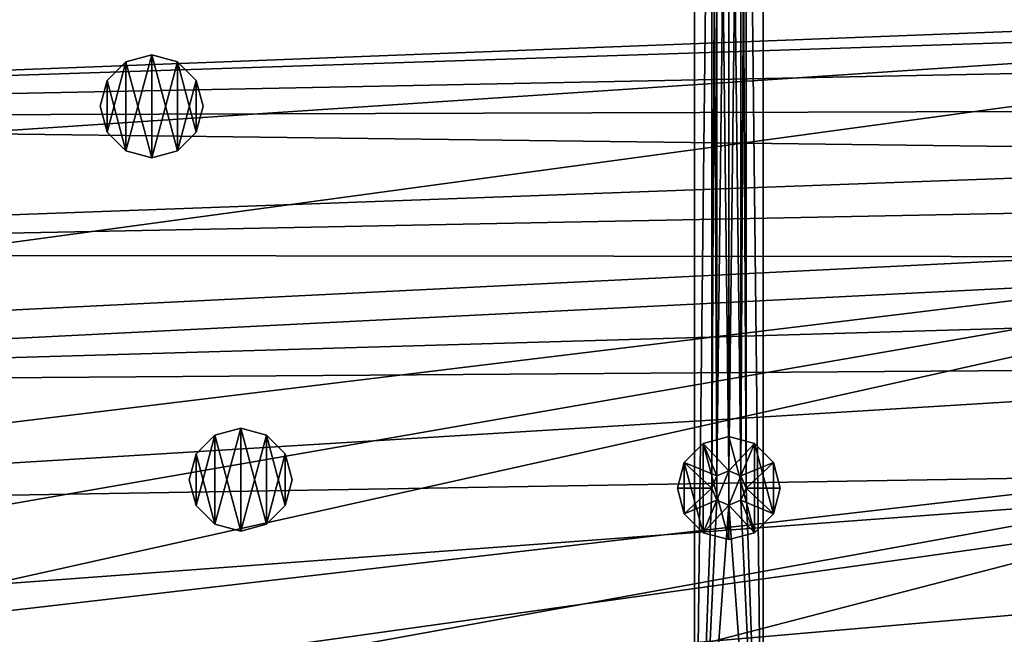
# Model space of a CAD drawing. Header units: metres. Extents: x -1501 to 0, y -1015 to 0.
# Tile 70 of 110: x -797 to -510, y -661 to -482. Entities that reach past the tile are written whole.
import ezdxf

# ---------------------------------------------------------------- set-up
doc = ezdxf.new("R2010")
doc.units = ezdxf.units.M

msp = doc.modelspace()

# ---------------------------------------------------------------- linework, layer by layer
at = {"layer": 'None'}
for points in [[(-312.603668, -419.77652, -403), (-1159.021484, -478.837067, -403), (-1122.318848, -508.444275, -403)], [(-312.603668, -419.77652, -403), (-1122.318848, -508.444275, -403), (-326.765198, -482.247986, -403)], [(-1165.89502, -510.339233, -406), (-1214.653198, -468.930359, -406), (-306.138794, -477.265167, -406)], [(-310.547516, -493.386932, -406), (-1165.89502, -510.339233, -406), (-306.138794, -477.265167, -406)], [(-1122.318848, -508.444275, -403), (-1089.953125, -533.116699, -403), (-326.765198, -482.247986, -403)], [(-326.765198, -482.247986, -403), (-1089.953125, -533.116699, -403), (-1027.148926, -577.440002, -403)], [(-326.765198, -482.247986, -403), (-1027.148926, -577.440002, -403), (-344.939697, -543.6875, -403)], [(-1165.89502, -510.339233, -406), (-310.547516, -493.386932, -406), (-314.707947, -507.74234, -406)], [(-318.68457, -520.793213, -406), (-1165.89502, -510.339233, -406), (-314.707947, -507.74234, -406)], [(-1115.29248, -549.992249, -406), (-1165.89502, -510.339233, -406), (-318.68457, -520.793213, -406)], [(-322.999939, -534.307617, -406), (-1115.29248, -549.992249, -406), (-318.68457, -520.793213, -406)], [(-1115.29248, -549.992249, -406), (-322.999939, -534.307617, -406), (-328.518768, -550.732056, -406)], [(-1027.148926, -577.440002, -403), (-962.287109, -618.693909, -403), (-344.939697, -543.6875, -403)], [(-344.939697, -543.6875, -403), (-962.287109, -618.693909, -403), (-919.637268, -643.513, -403)], [(-919.637268, -643.513, -403), (-883.227234, -663.339172, -403), (-344.939697, -543.6875, -403)], [(-883.227234, -663.339172, -403), (-367.318054, -603.682251, -403), (-344.939697, -543.6875, -403)], [(-1062.969604, -587.750427, -406), (-1115.29248, -549.992249, -406), (-328.518768, -550.732056, -406)], [(-1062.969604, -587.750427, -406), (-328.518768, -550.732056, -406), (-334.068481, -566.412903, -406)], [(-340.072449, -582.551208, -406), (-1062.969604, -587.750427, -406), (-334.068481, -566.412903, -406)], [(-1009.002441, -623.525391, -406), (-1062.969604, -587.750427, -406), (-340.072449, -582.551208, -406)], [(-352.068939, -612.611084, -406), (-1009.002441, -623.525391, -406), (-340.072449, -582.551208, -406)], [(-883.227234, -663.339172, -403), (-833.802429, -688.34259, -403), (-367.318054, -603.682251, -403)], [(-833.802429, -688.34259, -403), (-783.53894, -711.620422, -403), (-367.318054, -603.682251, -403)], [(-367.318054, -603.682251, -403), (-783.53894, -711.620422, -403), (-393.83905, -661.949707, -403)], [(-352.068939, -612.611084, -406), (-953.535645, -657.19519, -406), (-1009.002441, -623.525391, -406)], [(-896.670044, -688.680969, -406), (-953.535645, -657.19519, -406), (-352.068939, -612.611084, -406)], [(-365.180939, -642.72583, -406), (-896.670044, -688.680969, -406), (-352.068939, -612.611084, -406)], [(-838.549561, -717.892029, -406), (-896.670044, -688.680969, -406), (-365.180939, -642.72583, -406)], [(-372.060974, -657.571045, -406), (-838.549561, -717.892029, -406), (-365.180939, -642.72583, -406)], [(-838.549561, -717.892029, -406), (-372.060974, -657.571045, -406), (-379.194702, -672.357117, -406)]]:
    msp.add_3dface(points, dxfattribs=at)
at = {"layer": 'None0'}
for points in [[(-600.000183, -758.689636, -410), (-595.000183, -313.000092, -410), (-600.000183, -80.000092, -410)], [(-600.000183, -80.000092, -410), (-600.000183, -80.000092, -430), (-600.000183, -758.689636, -410)], [(-600.000183, -80.000092, -430), (-600.000183, -758.689636, -430), (-600.000183, -758.689636, -410)], [(-600.000183, -80.000092, -430), (-595.000183, -313.000092, -430), (-600.000183, -758.689636, -430)], [(-580.000183, -80.000092, -410), (-585.000183, -313.000092, -410), (-580.000183, -758.689636, -410)], [(-580.000183, -758.689636, -430), (-585.000183, -313.000092, -430), (-580.000183, -80.000092, -430)], [(-580.000183, -80.000092, -410), (-580.000183, -758.689636, -410), (-580.000183, -80.000092, -430)], [(-580.000183, -758.689636, -410), (-580.000183, -758.689636, -430), (-580.000183, -80.000092, -430)], [(-595.000183, -618.000122, -410), (-595.000183, -313.000092, -410), (-600.000183, -758.689636, -410)], [(-595.000183, -313.000092, -430), (-595.000183, -618.000122, -430), (-600.000183, -758.689636, -430)], [(-595.000183, -313.000092, -410), (-595.000183, -618.000122, -410), (-593.535706, -316.535614, -410)], [(-593.535706, -316.535614, -430), (-593.535706, -614.464539, -430), (-595.000183, -313.000092, -430)], [(-593.535706, -614.464539, -430), (-595.000183, -618.000122, -430), (-595.000183, -313.000092, -430)], [(-586.464661, -316.535614, -410), (-586.464661, -614.464539, -410), (-585.000183, -313.000092, -410)], [(-586.464661, -614.464539, -410), (-585.000183, -618.000122, -410), (-585.000183, -313.000092, -410)], [(-585.000183, -313.000092, -430), (-585.000183, -618.000122, -430), (-586.464661, -316.535614, -430)], [(-585.000183, -313.000092, -410), (-585.000183, -618.000122, -410), (-580.000183, -758.689636, -410)], [(-585.000183, -618.000122, -430), (-585.000183, -313.000092, -430), (-580.000183, -758.689636, -430)], [(-595.000183, -618.000122, -410), (-593.535706, -614.464539, -410), (-593.535706, -316.535614, -410)], [(-593.535706, -316.535614, -410), (-593.535706, -614.464539, -410), (-590.000183, -318.000092, -410)], [(-590.000183, -318.000092, -430), (-590.000183, -613.000122, -430), (-593.535706, -316.535614, -430)], [(-590.000183, -613.000122, -430), (-593.535706, -614.464539, -430), (-593.535706, -316.535614, -430)], [(-593.535706, -614.464539, -410), (-590.000183, -613.000122, -410), (-590.000183, -318.000092, -410)], [(-590.000183, -318.000092, -410), (-590.000183, -613.000122, -410), (-586.464661, -316.535614, -410)], [(-590.000183, -613.000122, -410), (-586.464661, -614.464539, -410), (-586.464661, -316.535614, -410)], [(-586.464661, -316.535614, -430), (-586.464661, -614.464539, -430), (-590.000183, -318.000092, -430)], [(-586.464661, -614.464539, -430), (-590.000183, -613.000122, -430), (-590.000183, -318.000092, -430)], [(-585.000183, -618.000122, -430), (-586.464661, -614.464539, -430), (-586.464661, -316.535614, -430)], [(-602.990601, -610.500122, -510), (-597.500183, -605.009705, -510), (-602.990601, -610.500122, -550)], [(-597.500183, -605.009705, -510), (-597.500183, -605.009705, -550), (-602.990601, -610.500122, -550)], [(-602.990601, -610.500122, -550), (-597.500183, -605.009705, -550), (-597.500183, -630.990479, -550)], [(-597.500183, -605.009705, -510), (-602.990601, -610.500122, -510), (-593.535706, -614.464539, -510)], [(-597.500183, -605.009705, -510), (-590.000183, -603.000122, -510), (-597.500183, -605.009705, -550)], [(-590.000183, -603.000122, -510), (-590.000183, -603.000122, -550), (-597.500183, -605.009705, -550)], [(-597.500183, -605.009705, -550), (-590.000183, -603.000122, -550), (-590.000183, -633.000122, -550)], [(-590.000183, -613.000122, -510), (-590.000183, -603.000122, -510), (-597.500183, -605.009705, -510)], [(-597.500183, -605.009705, -550), (-590.000183, -633.000122, -550), (-597.500183, -630.990479, -550)], [(-590.000183, -613.000122, -510), (-597.500183, -605.009705, -510), (-593.535706, -614.464539, -510)], [(-590.000183, -603.000122, -510), (-582.500183, -605.009705, -510), (-590.000183, -603.000122, -550)], [(-582.500183, -605.009705, -510), (-582.500183, -605.009705, -550), (-590.000183, -603.000122, -550)], [(-590.000183, -603.000122, -550), (-582.500183, -630.990479, -550), (-590.000183, -633.000122, -550)], [(-590.000183, -603.000122, -550), (-582.500183, -605.009705, -550), (-582.500183, -630.990479, -550)], [(-582.500183, -605.009705, -510), (-590.000183, -603.000122, -510), (-590.000183, -613.000122, -510)], [(-586.464661, -614.464539, -510), (-582.500183, -605.009705, -510), (-590.000183, -613.000122, -510)], [(-577.009827, -610.500122, -510), (-582.500183, -605.009705, -510), (-586.464661, -614.464539, -510)], [(-582.500183, -605.009705, -510), (-577.009827, -610.500122, -510), (-582.500183, -605.009705, -550)], [(-577.009827, -610.500122, -510), (-577.009827, -610.500122, -550), (-582.500183, -605.009705, -550)], [(-582.500183, -605.009705, -550), (-577.009827, -625.500122, -550), (-582.500183, -630.990479, -550)], [(-582.500183, -605.009705, -550), (-577.009827, -610.500122, -550), (-577.009827, -625.500122, -550)], [(-605.000183, -618.000122, -510), (-602.990601, -610.500122, -510), (-605.000183, -618.000122, -550)], [(-602.990601, -610.500122, -510), (-602.990601, -610.500122, -550), (-605.000183, -618.000122, -550)], [(-605.000183, -618.000122, -550), (-602.990601, -610.500122, -550), (-602.990601, -625.500122, -550)], [(-602.990601, -610.500122, -510), (-605.000183, -618.000122, -510), (-595.000183, -618.000122, -510)], [(-602.990601, -610.500122, -550), (-597.500183, -630.990479, -550), (-602.990601, -625.500122, -550)], [(-593.535706, -614.464539, -510), (-602.990601, -610.500122, -510), (-595.000183, -618.000122, -510)], [(-585.000183, -618.000122, -510), (-577.009827, -610.500122, -510), (-586.464661, -614.464539, -510)], [(-585.000183, -618.000122, -510), (-575.000183, -618.000122, -510), (-577.009827, -610.500122, -510)], [(-577.009827, -610.500122, -510), (-575.000183, -618.000122, -510), (-577.009827, -610.500122, -550)], [(-575.000183, -618.000122, -510), (-575.000183, -618.000122, -550), (-577.009827, -610.500122, -550)], [(-577.009827, -610.500122, -550), (-575.000183, -618.000122, -550), (-577.009827, -625.500122, -550)], [(-590.000183, -613.000122, -410), (-593.535706, -614.464539, -410), (-590.000183, -613.000122, -408)], [(-593.535706, -614.464539, -410), (-593.535706, -614.464539, -408), (-590.000183, -613.000122, -408)], [(-593.535706, -614.464539, -408), (-593.535706, -621.535645, -408), (-590.000183, -613.000122, -408)], [(-593.535706, -621.535645, -408), (-590.000183, -623.000122, -408), (-590.000183, -613.000122, -408)], [(-590.000183, -613.000122, -510), (-593.535706, -614.464539, -510), (-590.000183, -613.000122, -430)], [(-593.535706, -614.464539, -510), (-593.535706, -614.464539, -430), (-590.000183, -613.000122, -430)], [(-590.000183, -613.000122, -408), (-586.464661, -614.464539, -408), (-590.000183, -613.000122, -410)], [(-586.464661, -614.464539, -408), (-586.464661, -614.464539, -410), (-590.000183, -613.000122, -410)], [(-590.000183, -613.000122, -408), (-590.000183, -623.000122, -408), (-586.464661, -614.464539, -408)], [(-590.000183, -613.000122, -430), (-586.464661, -614.464539, -430), (-590.000183, -613.000122, -510)], [(-586.464661, -614.464539, -430), (-586.464661, -614.464539, -510), (-590.000183, -613.000122, -510)], [(-593.535706, -614.464539, -410), (-595.000183, -618.000122, -410), (-593.535706, -614.464539, -408)], [(-595.000183, -618.000122, -410), (-595.000183, -618.000122, -408), (-593.535706, -614.464539, -408)], [(-593.535706, -614.464539, -408), (-595.000183, -618.000122, -408), (-593.535706, -621.535645, -408)], [(-593.535706, -614.464539, -510), (-595.000183, -618.000122, -510), (-593.535706, -614.464539, -430)], [(-595.000183, -618.000122, -510), (-595.000183, -618.000122, -430), (-593.535706, -614.464539, -430)], [(-590.000183, -623.000122, -408), (-586.464661, -621.535645, -408), (-586.464661, -614.464539, -408)], [(-586.464661, -614.464539, -408), (-585.000183, -618.000122, -408), (-586.464661, -614.464539, -410)], [(-585.000183, -618.000122, -408), (-585.000183, -618.000122, -410), (-586.464661, -614.464539, -410)], [(-586.464661, -614.464539, -408), (-586.464661, -621.535645, -408), (-585.000183, -618.000122, -408)], [(-586.464661, -614.464539, -430), (-585.000183, -618.000122, -430), (-586.464661, -614.464539, -510)], [(-585.000183, -618.000122, -430), (-585.000183, -618.000122, -510), (-586.464661, -614.464539, -510)], [(-605.000183, -618.000122, -550), (-602.990601, -625.500122, -550), (-605.000183, -618.000122, -510)], [(-602.990601, -625.500122, -550), (-602.990601, -625.500122, -510), (-605.000183, -618.000122, -510)], [(-605.000183, -618.000122, -510), (-602.990601, -625.500122, -510), (-595.000183, -618.000122, -510)], [(-595.000183, -618.000122, -510), (-602.990601, -625.500122, -510), (-593.535706, -621.535645, -510)], [(-593.535706, -621.535645, -410), (-595.000183, -618.000122, -410), (-600.000183, -758.689636, -410)], [(-600.000183, -758.689636, -430), (-595.000183, -618.000122, -430), (-593.535706, -621.535645, -430)], [(-595.000183, -618.000122, -410), (-593.535706, -621.535645, -410), (-595.000183, -618.000122, -408)], [(-593.535706, -621.535645, -410), (-593.535706, -621.535645, -408), (-595.000183, -618.000122, -408)], [(-595.000183, -618.000122, -510), (-593.535706, -621.535645, -510), (-595.000183, -618.000122, -430)], [(-593.535706, -621.535645, -510), (-593.535706, -621.535645, -430), (-595.000183, -618.000122, -430)], [(-580.000183, -758.689636, -410), (-585.000183, -618.000122, -410), (-586.464661, -621.535645, -410)], [(-585.000183, -618.000122, -408), (-586.464661, -621.535645, -408), (-585.000183, -618.000122, -410)], [(-586.464661, -621.535645, -408), (-586.464661, -621.535645, -410), (-585.000183, -618.000122, -410)], [(-585.000183, -618.000122, -430), (-586.464661, -621.535645, -430), (-585.000183, -618.000122, -510)], [(-586.464661, -621.535645, -430), (-586.464661, -621.535645, -510), (-585.000183, -618.000122, -510)], [(-586.464661, -621.535645, -510), (-577.009827, -625.500122, -510), (-585.000183, -618.000122, -510)], [(-586.464661, -621.535645, -430), (-585.000183, -618.000122, -430), (-580.000183, -758.689636, -430)], [(-577.009827, -625.500122, -510), (-575.000183, -618.000122, -510), (-585.000183, -618.000122, -510)], [(-577.009827, -625.500122, -550), (-575.000183, -618.000122, -550), (-577.009827, -625.500122, -510)], [(-575.000183, -618.000122, -550), (-575.000183, -618.000122, -510), (-577.009827, -625.500122, -510)], [(-602.990601, -625.500122, -510), (-597.500183, -630.990479, -510), (-593.535706, -621.535645, -510)], [(-600.000183, -758.689636, -410), (-590.000183, -623.000122, -410), (-593.535706, -621.535645, -410)], [(-600.000183, -758.689636, -430), (-593.535706, -621.535645, -430), (-590.000183, -623.000122, -430)], [(-593.535706, -621.535645, -510), (-597.500183, -630.990479, -510), (-590.000183, -623.000122, -510)], [(-593.535706, -621.535645, -410), (-590.000183, -623.000122, -410), (-593.535706, -621.535645, -408)], [(-590.000183, -623.000122, -410), (-590.000183, -623.000122, -408), (-593.535706, -621.535645, -408)], [(-593.535706, -621.535645, -510), (-590.000183, -623.000122, -510), (-593.535706, -621.535645, -430)], [(-590.000183, -623.000122, -510), (-590.000183, -623.000122, -430), (-593.535706, -621.535645, -430)], [(-586.464661, -621.535645, -410), (-590.000183, -623.000122, -410), (-580.000183, -758.689636, -410)], [(-586.464661, -621.535645, -408), (-590.000183, -623.000122, -408), (-586.464661, -621.535645, -410)], [(-590.000183, -623.000122, -408), (-590.000183, -623.000122, -410), (-586.464661, -621.535645, -410)], [(-586.464661, -621.535645, -430), (-590.000183, -623.000122, -430), (-586.464661, -621.535645, -510)], [(-590.000183, -623.000122, -430), (-590.000183, -623.000122, -510), (-586.464661, -621.535645, -510)], [(-590.000183, -623.000122, -510), (-582.500183, -630.990479, -510), (-586.464661, -621.535645, -510)], [(-590.000183, -623.000122, -430), (-586.464661, -621.535645, -430), (-580.000183, -758.689636, -430)], [(-582.500183, -630.990479, -510), (-577.009827, -625.500122, -510), (-586.464661, -621.535645, -510)], [(-580.000183, -758.689636, -410), (-590.000183, -623.000122, -410), (-600.000183, -758.689636, -410)], [(-580.000183, -758.689636, -430), (-600.000183, -758.689636, -430), (-590.000183, -623.000122, -430)], [(-597.500183, -630.990479, -510), (-590.000183, -633.000122, -510), (-590.000183, -623.000122, -510)], [(-590.000183, -623.000122, -510), (-590.000183, -633.000122, -510), (-582.500183, -630.990479, -510)], [(-602.990601, -625.500122, -550), (-597.500183, -630.990479, -550), (-602.990601, -625.500122, -510)], [(-597.500183, -630.990479, -550), (-597.500183, -630.990479, -510), (-602.990601, -625.500122, -510)], [(-582.500183, -630.990479, -550), (-577.009827, -625.500122, -550), (-582.500183, -630.990479, -510)], [(-577.009827, -625.500122, -550), (-577.009827, -625.500122, -510), (-582.500183, -630.990479, -510)], [(-597.500183, -630.990479, -550), (-590.000183, -633.000122, -550), (-597.500183, -630.990479, -510)], [(-590.000183, -633.000122, -550), (-590.000183, -633.000122, -510), (-597.500183, -630.990479, -510)], [(-590.000183, -633.000122, -550), (-582.500183, -630.990479, -550), (-590.000183, -633.000122, -510)], [(-582.500183, -630.990479, -550), (-582.500183, -630.990479, -510), (-590.000183, -633.000122, -510)]]:
    msp.add_3dface(points, dxfattribs=at)
at = {"layer": 'None012314'}
for points in [[(-739.749695, -602.57489, -400), (-732.249695, -600.565247, -400), (-739.749695, -602.57489, -403)], [(-732.249695, -600.565247, -400), (-732.249695, -600.565247, -403), (-739.749695, -602.57489, -403)], [(-739.749695, -602.57489, -403), (-732.249695, -600.565247, -403), (-732.249695, -630.565247, -403)], [(-739.749695, -628.555664, -400), (-732.249695, -600.565247, -400), (-739.749695, -602.57489, -400)], [(-739.749695, -628.555664, -400), (-732.249695, -630.565247, -400), (-732.249695, -600.565247, -400)], [(-732.249695, -600.565247, -400), (-724.749695, -602.57489, -400), (-732.249695, -600.565247, -403)], [(-724.749695, -602.57489, -400), (-724.749695, -602.57489, -403), (-732.249695, -600.565247, -403)], [(-732.249695, -600.565247, -403), (-724.749695, -628.555664, -403), (-732.249695, -630.565247, -403)], [(-732.249695, -600.565247, -403), (-724.749695, -602.57489, -403), (-724.749695, -628.555664, -403)], [(-732.249695, -630.565247, -400), (-724.749695, -602.57489, -400), (-732.249695, -600.565247, -400)], [(-745.240051, -608.065247, -400), (-739.749695, -602.57489, -400), (-745.240051, -608.065247, -403)], [(-739.749695, -602.57489, -400), (-739.749695, -602.57489, -403), (-745.240051, -608.065247, -403)], [(-745.240051, -608.065247, -403), (-739.749695, -602.57489, -403), (-739.749695, -628.555664, -403)], [(-745.240051, -623.065247, -400), (-739.749695, -602.57489, -400), (-745.240051, -608.065247, -400)], [(-745.240051, -623.065247, -400), (-739.749695, -628.555664, -400), (-739.749695, -602.57489, -400)], [(-739.749695, -602.57489, -403), (-732.249695, -630.565247, -403), (-739.749695, -628.555664, -403)], [(-732.249695, -630.565247, -400), (-724.749695, -628.555664, -400), (-724.749695, -602.57489, -400)], [(-724.749695, -602.57489, -400), (-719.259277, -608.065247, -400), (-724.749695, -602.57489, -403)], [(-719.259277, -608.065247, -400), (-719.259277, -608.065247, -403), (-724.749695, -602.57489, -403)], [(-724.749695, -602.57489, -403), (-719.259277, -623.065247, -403), (-724.749695, -628.555664, -403)], [(-724.749695, -602.57489, -403), (-719.259277, -608.065247, -403), (-719.259277, -623.065247, -403)], [(-724.749695, -628.555664, -400), (-719.259277, -608.065247, -400), (-724.749695, -602.57489, -400)], [(-747.249695, -615.565247, -400), (-745.240051, -608.065247, -400), (-747.249695, -615.565247, -403)], [(-745.240051, -608.065247, -400), (-745.240051, -608.065247, -403), (-747.249695, -615.565247, -403)], [(-747.249695, -615.565247, -403), (-745.240051, -608.065247, -403), (-745.240051, -623.065247, -403)], [(-747.249695, -615.565247, -400), (-745.240051, -623.065247, -400), (-745.240051, -608.065247, -400)], [(-745.240051, -608.065247, -403), (-739.749695, -628.555664, -403), (-745.240051, -623.065247, -403)], [(-724.749695, -628.555664, -400), (-719.259277, -623.065247, -400), (-719.259277, -608.065247, -400)], [(-719.259277, -608.065247, -400), (-717.249695, -615.565247, -400), (-719.259277, -608.065247, -403)], [(-717.249695, -615.565247, -400), (-717.249695, -615.565247, -403), (-719.259277, -608.065247, -403)], [(-719.259277, -608.065247, -403), (-717.249695, -615.565247, -403), (-719.259277, -623.065247, -403)], [(-719.259277, -623.065247, -400), (-717.249695, -615.565247, -400), (-719.259277, -608.065247, -400)], [(-747.249695, -615.565247, -403), (-745.240051, -623.065247, -403), (-747.249695, -615.565247, -400)], [(-745.240051, -623.065247, -403), (-745.240051, -623.065247, -400), (-747.249695, -615.565247, -400)], [(-719.259277, -623.065247, -403), (-717.249695, -615.565247, -403), (-719.259277, -623.065247, -400)], [(-717.249695, -615.565247, -403), (-717.249695, -615.565247, -400), (-719.259277, -623.065247, -400)], [(-745.240051, -623.065247, -403), (-739.749695, -628.555664, -403), (-745.240051, -623.065247, -400)], [(-739.749695, -628.555664, -403), (-739.749695, -628.555664, -400), (-745.240051, -623.065247, -400)], [(-724.749695, -628.555664, -403), (-719.259277, -623.065247, -403), (-724.749695, -628.555664, -400)], [(-719.259277, -623.065247, -403), (-719.259277, -623.065247, -400), (-724.749695, -628.555664, -400)], [(-739.749695, -628.555664, -403), (-732.249695, -630.565247, -403), (-739.749695, -628.555664, -400)], [(-732.249695, -630.565247, -403), (-732.249695, -630.565247, -400), (-739.749695, -628.555664, -400)], [(-732.249695, -630.565247, -403), (-724.749695, -628.555664, -403), (-732.249695, -630.565247, -400)], [(-724.749695, -628.555664, -403), (-724.749695, -628.555664, -400), (-732.249695, -630.565247, -400)]]:
    msp.add_3dface(points, dxfattribs=at)
at = {"layer": 'None012318'}
for points in [[(-765.669128, -493.786957, -400), (-758.169128, -491.777313, -400), (-765.669128, -493.786957, -403)], [(-758.169128, -491.777313, -400), (-758.169128, -491.777313, -403), (-765.669128, -493.786957, -403)], [(-765.669128, -493.786957, -403), (-758.169128, -491.777313, -403), (-758.169128, -521.777344, -403)], [(-765.669128, -519.7677, -400), (-758.169128, -491.777313, -400), (-765.669128, -493.786957, -400)], [(-765.669128, -519.7677, -400), (-758.169128, -521.777344, -400), (-758.169128, -491.777313, -400)], [(-758.169128, -491.777313, -400), (-750.669128, -493.786957, -400), (-758.169128, -491.777313, -403)], [(-750.669128, -493.786957, -400), (-750.669128, -493.786957, -403), (-758.169128, -491.777313, -403)], [(-758.169128, -491.777313, -403), (-750.669128, -519.7677, -403), (-758.169128, -521.777344, -403)], [(-758.169128, -491.777313, -403), (-750.669128, -493.786957, -403), (-750.669128, -519.7677, -403)], [(-758.169128, -521.777344, -400), (-750.669128, -493.786957, -400), (-758.169128, -491.777313, -400)], [(-771.159485, -499.277313, -400), (-765.669128, -493.786957, -400), (-771.159485, -499.277313, -403)], [(-765.669128, -493.786957, -400), (-765.669128, -493.786957, -403), (-771.159485, -499.277313, -403)], [(-771.159485, -499.277313, -403), (-765.669128, -493.786957, -403), (-765.669128, -519.7677, -403)], [(-771.159485, -514.277344, -400), (-765.669128, -493.786957, -400), (-771.159485, -499.277313, -400)], [(-771.159485, -514.277344, -400), (-765.669128, -519.7677, -400), (-765.669128, -493.786957, -400)], [(-765.669128, -493.786957, -403), (-758.169128, -521.777344, -403), (-765.669128, -519.7677, -403)], [(-758.169128, -521.777344, -400), (-750.669128, -519.7677, -400), (-750.669128, -493.786957, -400)], [(-750.669128, -493.786957, -400), (-745.178711, -499.277313, -400), (-750.669128, -493.786957, -403)], [(-745.178711, -499.277313, -400), (-745.178711, -499.277313, -403), (-750.669128, -493.786957, -403)], [(-750.669128, -493.786957, -403), (-745.178711, -514.277344, -403), (-750.669128, -519.7677, -403)], [(-750.669128, -493.786957, -403), (-745.178711, -499.277313, -403), (-745.178711, -514.277344, -403)], [(-750.669128, -519.7677, -400), (-745.178711, -499.277313, -400), (-750.669128, -493.786957, -400)], [(-773.169128, -506.777313, -400), (-771.159485, -499.277313, -400), (-773.169128, -506.777313, -403)], [(-771.159485, -499.277313, -400), (-771.159485, -499.277313, -403), (-773.169128, -506.777313, -403)], [(-773.169128, -506.777313, -403), (-771.159485, -499.277313, -403), (-771.159485, -514.277344, -403)], [(-773.169128, -506.777313, -400), (-771.159485, -514.277344, -400), (-771.159485, -499.277313, -400)], [(-771.159485, -499.277313, -403), (-765.669128, -519.7677, -403), (-771.159485, -514.277344, -403)], [(-750.669128, -519.7677, -400), (-745.178711, -514.277344, -400), (-745.178711, -499.277313, -400)], [(-745.178711, -499.277313, -400), (-743.169128, -506.777313, -400), (-745.178711, -499.277313, -403)], [(-743.169128, -506.777313, -400), (-743.169128, -506.777313, -403), (-745.178711, -499.277313, -403)], [(-745.178711, -499.277313, -403), (-743.169128, -506.777313, -403), (-745.178711, -514.277344, -403)], [(-745.178711, -514.277344, -400), (-743.169128, -506.777313, -400), (-745.178711, -499.277313, -400)], [(-773.169128, -506.777313, -403), (-771.159485, -514.277344, -403), (-773.169128, -506.777313, -400)], [(-771.159485, -514.277344, -403), (-771.159485, -514.277344, -400), (-773.169128, -506.777313, -400)], [(-745.178711, -514.277344, -403), (-743.169128, -506.777313, -403), (-745.178711, -514.277344, -400)], [(-743.169128, -506.777313, -403), (-743.169128, -506.777313, -400), (-745.178711, -514.277344, -400)], [(-771.159485, -514.277344, -403), (-765.669128, -519.7677, -403), (-771.159485, -514.277344, -400)], [(-765.669128, -519.7677, -403), (-765.669128, -519.7677, -400), (-771.159485, -514.277344, -400)], [(-750.669128, -519.7677, -403), (-745.178711, -514.277344, -403), (-750.669128, -519.7677, -400)], [(-745.178711, -514.277344, -403), (-745.178711, -514.277344, -400), (-750.669128, -519.7677, -400)], [(-765.669128, -519.7677, -403), (-758.169128, -521.777344, -403), (-765.669128, -519.7677, -400)], [(-758.169128, -521.777344, -403), (-758.169128, -521.777344, -400), (-765.669128, -519.7677, -400)], [(-758.169128, -521.777344, -403), (-750.669128, -519.7677, -403), (-758.169128, -521.777344, -400)], [(-750.669128, -519.7677, -403), (-750.669128, -519.7677, -400), (-758.169128, -521.777344, -400)]]:
    msp.add_3dface(points, dxfattribs=at)

doc.saveas('drawing.dxf')
